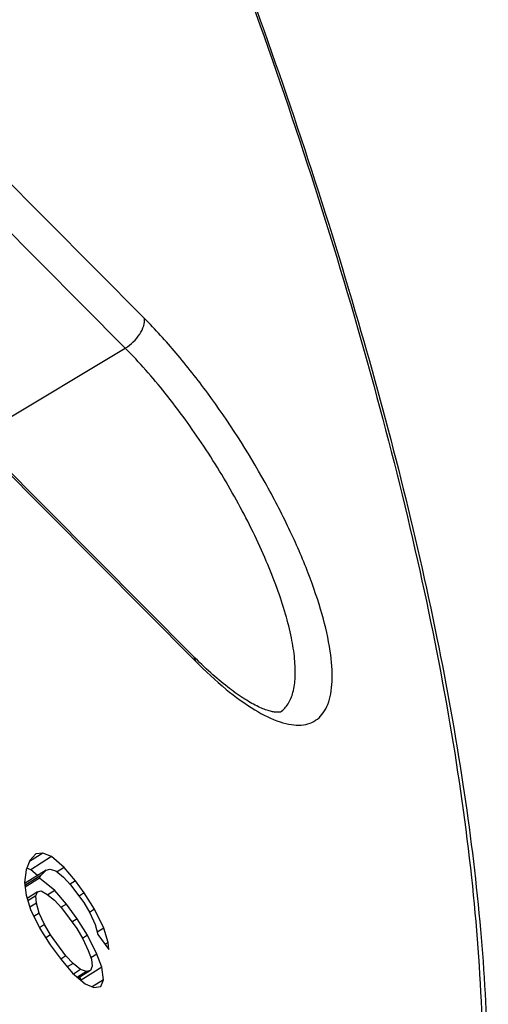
# Model space of a CAD drawing. Header units: millimetres. Extents: x 17 to 597, y 16 to 406.
# Tile 9 of 43: x 98 to 107, y 73 to 92. Entities that reach past the tile are written whole.
import ezdxf

# ---------------------------------------------------------------- set-up
doc = ezdxf.new("R2010")
doc.units = ezdxf.units.MM
doc.header["$LTSCALE"] = 32.67
doc.layers.add('CURVES', color=7, linetype='CONTINUOUS')

msp = doc.modelspace()

# ---------------------------------------------------------------- linework, layer by layer
at = {"layer": 'CURVES', "color": 9, "linetype": 'Continuous'}
for p, q in [((100.325014, 86.193391), (96.096047, 90.451381)), ((99.970568, 85.640922), (95.741601, 89.898912)), ((97.202791, 83.983677), (99.970568, 85.640922)), ((97.042557, 84.094895), (101.271524, 79.836905))]:
    msp.add_line(p, q, dxfattribs=at)
at = {"layer": 'CURVES', "color": 7, "linetype": 'Continuous'}
for p, q in [((96.997256, 84.190624), (101.226222, 79.932634)), ((98.200899, 76.141155), (98.130767, 75.965091)), ((98.442509, 76.277499), (98.192659, 76.120469)), ((98.311492, 76.262059), (98.200899, 76.141155)), ((98.603968, 76.212628), (98.218096, 75.970108)), ((98.442509, 76.277499), (98.311492, 76.262059)), ((98.603968, 76.212628), (98.442509, 76.277499)), ((98.83633, 76.012285), (98.603968, 76.212628)), ((98.130767, 75.965091), (98.101097, 75.733868)), ((98.50378, 75.961108), (98.117908, 75.718588)), ((98.218096, 75.970108), (98.144641, 75.999621)), ((98.344581, 75.861052), (98.218096, 75.970108)), ((98.403205, 75.865356), (98.50378, 75.961108)), ((98.50378, 75.961108), (98.574297, 75.981404)), ((98.574297, 75.981404), (98.685276, 75.94654)), ((98.83633, 76.012285), (98.705508, 75.930063)), ((99.048656, 75.761638), (98.83633, 76.012285)), ((98.403205, 75.865356), (98.108143, 75.67991)), ((98.383167, 75.815053), (98.112694, 75.64506)), ((98.383167, 75.815053), (98.403205, 75.865356)), ((98.66601, 75.584702), (98.383167, 75.815053)), ((98.685276, 75.94654), (98.826698, 75.831365)), ((98.826698, 75.831365), (98.9581, 75.691037)), ((98.101097, 75.733868), (98.131925, 75.497789)), ((98.10473, 75.706043), (98.117908, 75.718588)), ((98.66601, 75.584702), (98.535188, 75.50248)), ((98.878336, 75.334054), (98.66601, 75.584702)), ((99.048656, 75.761638), (98.951934, 75.700848)), ((98.9581, 75.691037), (99.200868, 75.360079)), ((99.210501, 75.540999), (99.048656, 75.761638)), ((98.131925, 75.497789), (98.213234, 75.231701)), ((98.157688, 75.441907), (98.146123, 75.451326)), ((98.343478, 75.558677), (98.1504, 75.437327)), ((98.313422, 75.483221), (98.164901, 75.389875)), ((98.313422, 75.483221), (98.343478, 75.558677)), ((98.323827, 75.352605), (98.313422, 75.483221)), ((98.343478, 75.558677), (98.413996, 75.578973)), ((98.413996, 75.578973), (98.514956, 75.518957)), ((98.514956, 75.518957), (98.656378, 75.403782)), ((98.656378, 75.403782), (98.787781, 75.263454)), ((99.210501, 75.540999), (99.113074, 75.479766)), ((99.402788, 75.240047), (99.210501, 75.540999)), ((98.323827, 75.352605), (98.200059, 75.274817)), ((98.213234, 75.231701), (98.385484, 74.880447)), ((98.374693, 75.16683), (98.323827, 75.352605)), ((98.878336, 75.334054), (98.781614, 75.273265)), ((98.787781, 75.263454), (99.071009, 74.877336)), ((99.080642, 75.058255), (98.878336, 75.334054)), ((99.200868, 75.360079), (99.312233, 75.169447)), ((99.402788, 75.240047), (99.306067, 75.179258)), ((99.575038, 74.888792), (99.402788, 75.240047)), ((98.374693, 75.16683), (98.27559, 75.104544)), ((98.476039, 74.951046), (98.374693, 75.16683)), ((99.080642, 75.058255), (98.983216, 74.997022)), ((99.27293, 74.757304), (99.080642, 75.058255)), ((99.312233, 75.169447), (99.413579, 74.953664)), ((98.476039, 74.951046), (98.379318, 74.890257)), ((98.385484, 74.880447), (98.577771, 74.579496)), ((98.587404, 74.760415), (98.476039, 74.951046)), ((99.071009, 74.877336), (99.182374, 74.686704)), ((99.413579, 74.953664), (99.464445, 74.767889)), ((99.575038, 74.888792), (99.452439, 74.811739)), ((99.656347, 74.622705), (99.575038, 74.888792)), ((98.587404, 74.760415), (98.498056, 74.704259)), ((98.870633, 74.374297), (98.587404, 74.760415)), ((99.27293, 74.757304), (99.176208, 74.696515)), ((99.182374, 74.686704), (99.283721, 74.470921)), ((99.44518, 74.406049), (99.27293, 74.757304)), ((99.464445, 74.767889), (99.666752, 74.49209)), ((98.577771, 74.579496), (98.780078, 74.303696)), ((99.656347, 74.622705), (99.597891, 74.585965)), ((99.666752, 74.49209), (99.656347, 74.622705)), ((98.870633, 74.374297), (98.773912, 74.313507)), ((99.002036, 74.233969), (98.870633, 74.374297)), ((99.283721, 74.470921), (99.344606, 74.310297)), ((99.44518, 74.406049), (99.334644, 74.336578)), ((99.344606, 74.310297), (99.35501, 74.179682)), ((99.536507, 74.165114), (99.44518, 74.406049)), ((98.780078, 74.303696), (98.992403, 74.05305)), ((99.002036, 74.233969), (98.895738, 74.167161)), ((99.143457, 74.118794), (99.002036, 74.233969)), ((99.536507, 74.165114), (99.150635, 73.922594)), ((99.35501, 74.179682), (99.324954, 74.104226)), ((99.567336, 73.929034), (99.536507, 74.165114)), ((98.992403, 74.05305), (99.224766, 73.852706)), ((99.143457, 74.118794), (99.011987, 74.036164)), ((99.254436, 74.08393), (99.082165, 73.975657)), ((99.324954, 74.104226), (99.09828, 73.961762)), ((99.150635, 73.922594), (99.128572, 73.9808)), ((99.254436, 74.08393), (99.143457, 74.118794)), ((99.324954, 74.104226), (99.254436, 74.08393)), ((99.151514, 73.915864), (99.150635, 73.922594)), ((99.224766, 73.852706), (99.386225, 73.787835)), ((99.567336, 73.929034), (99.359658, 73.798509)), ((99.386225, 73.787835), (99.517242, 73.803275)), ((99.517242, 73.803275), (99.567336, 73.929034))]:
    msp.add_line(p, q, dxfattribs=at)
at = {"layer": 'CURVES', "color": 9, "linetype": 'Continuous'}
for points, knots in [([(99.467765, 99.257153), (100.516809, 96.817708), (102.391696, 92.098741), (104.283973, 86.207091), (105.394416, 81.783773), (106.002526, 78.746757), (106.407723, 75.908935), (106.607695, 73.286241), (106.601272, 70.893041), (106.388013, 68.741854), (105.967637, 66.843345), (105.339072, 65.206955), (104.499869, 63.843124), (103.448766, 62.766922), (102.193358, 61.99688), (100.752546, 61.544115), (99.145895, 61.406463), (97.385833, 61.576142), (95.48054, 62.046601), (93.438148, 62.812858), (91.268288, 63.869988), (88.982182, 65.212053), (86.592345, 66.831616), (84.112305, 68.719603), (81.55625, 70.865257), (77.975114, 74.13745), (74.412898, 77.786971), (70.875531, 81.756406), (67.22139, 86.105677), (64.579315, 89.528363), (62.854121, 91.880275)], [0, 0, 0, 0, 0.08716051, 0.166555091, 0.202897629, 0.236805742, 0.268172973, 0.296932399, 0.323067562, 0.346628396, 0.367754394, 0.386706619, 0.403905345, 0.419956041, 0.435626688, 0.45174848, 0.469078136, 0.48820494, 0.509533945, 0.533314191, 0.55967626, 0.588663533, 0.620254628, 0.654378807, 0.690926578, 0.729757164, 0.813566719, 0.858163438, 0.904260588, 1, 1, 1, 1]), ([(102.737274, 61.778701), (102.286938, 61.49566), (101.273369, 61.038639), (99.561668, 60.750908), (97.661468, 60.840319), (95.585635, 61.296295), (93.343531, 62.110942), (90.947183, 63.277703), (88.411022, 64.788742), (85.751573, 66.634115), (82.986837, 68.801464), (80.135945, 71.276038), (77.218733, 74.040749), (73.179926, 78.179124), (68.130135, 83.941715), (64.303499, 88.875224), (62.40098, 91.468878)], [0, 0, 0, 0, 0.03023283, 0.06232379, 0.097794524, 0.137701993, 0.18268744, 0.233078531, 0.288978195, 0.35032711, 0.416945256, 0.488559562, 0.564822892, 0.64532777, 0.817168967, 1, 1, 1, 1]), ([(99.970568, 85.640922), (100.02439, 85.67315), (100.124365, 85.751598), (100.241796, 85.893208), (100.316489, 86.042622), (100.331778, 86.147965), (100.325014, 86.193391)], [0, 0, 0, 0, 0.274636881, 0.550754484, 0.798938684, 1, 1, 1, 1]), ([(101.271524, 79.836905), (101.453206, 79.653977), (101.802194, 79.329742), (102.325379, 78.944214), (102.740616, 78.732187), (103.038276, 78.656151), (103.226878, 78.645175), (103.394528, 78.678122), (103.53739, 78.756954), (103.650604, 78.879614), (103.732921, 79.041479), (103.785592, 79.239679), (103.819168, 79.571884), (103.776679, 80.070316), (103.62107, 80.742367), (103.361025, 81.500841), (103.005811, 82.317315), (102.417029, 83.451772), (101.716913, 84.542945), (100.93731, 85.537552), (100.530039, 85.986959), (100.325014, 86.193391)], [0, 0, 0, 0, 0.069355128, 0.127860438, 0.174504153, 0.193551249, 0.210136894, 0.224921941, 0.238904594, 0.253282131, 0.269149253, 0.28728618, 0.308149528, 0.358694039, 0.420905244, 0.493411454, 0.57406226, 0.660215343, 0.837064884, 0.921733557, 1, 1, 1, 1]), ([(102.848534, 78.89777), (102.903957, 78.935518), (103.004935, 79.045933), (103.092324, 79.272067), (103.128425, 79.556759), (103.114833, 79.897555), (103.052333, 80.289891), (102.941797, 80.727403), (102.785064, 81.202416), (102.510411, 81.89326), (102.072968, 82.782697), (101.445191, 83.823561), (100.745698, 84.790131), (100.23254, 85.377152), (99.970568, 85.640922)], [0, 0, 0, 0, 0.026087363, 0.056313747, 0.092976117, 0.137024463, 0.18858036, 0.247269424, 0.3123954, 0.383036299, 0.536353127, 0.697361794, 0.855375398, 1, 1, 1, 1]), ([(101.226222, 79.932634), (101.232247, 79.926568), (101.255204, 79.899074), (101.267532, 79.863719), (101.271524, 79.836905)], [0, 0, 0, 0, 0.239748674, 1, 1, 1, 1])]:
    msp.add_open_spline(points, degree=3, knots=knots, dxfattribs=at)
at = {"layer": 'CURVES', "color": 7, "linetype": 'Continuous'}
for points, knots in [([(99.491983, 99.275981), (100.452166, 97.046557), (102.189232, 92.713332), (104.29811, 86.368315), (105.572927, 81.348394), (106.242581, 77.617315), (106.560268, 75.072339), (106.707748, 72.702638), (106.683281, 70.517348), (106.485093, 68.524274), (106.110569, 66.730117), (105.555641, 65.141735), (104.814533, 63.768348), (103.883663, 62.625737), (103.133091, 62.027469), (102.737276, 61.778699)], [0, 0, 0, 0, 0.182987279, 0.351701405, 0.503724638, 0.572917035, 0.637349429, 0.696957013, 0.75176638, 0.801920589, 0.847711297, 0.889615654, 0.928326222, 0.964757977, 1, 1, 1, 1]), ([(102.848535, 78.897768), (102.84939, 78.89835), (102.840051, 78.892119), (102.835651, 78.8932), (102.821509, 78.889801), (102.79898, 78.888207), (102.757264, 78.889001), (102.694058, 78.89933), (102.612411, 78.920816), (102.515192, 78.95665), (102.404352, 79.007197), (102.282041, 79.073077), (102.097546, 79.186182), (101.849512, 79.365585), (101.539943, 79.627047), (101.332644, 79.825483), (101.226222, 79.932634)], [0, 0, 0, 0, 0.001574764, 0.007829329, 0.013489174, 0.021181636, 0.043392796, 0.075968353, 0.118917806, 0.171660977, 0.233649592, 0.304328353, 0.383153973, 0.56315654, 0.769953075, 1, 1, 1, 1])]:
    msp.add_open_spline(points, degree=3, knots=knots, dxfattribs=at)

doc.saveas('drawing.dxf')
